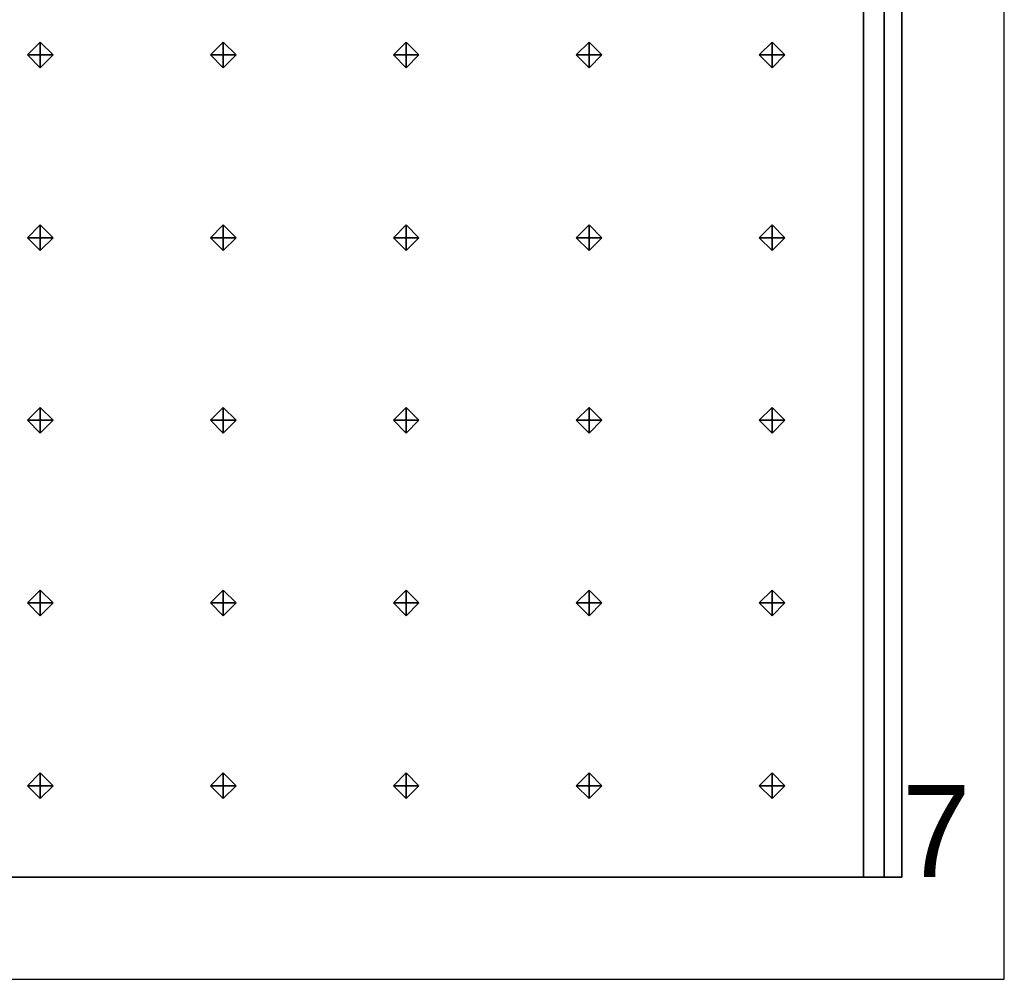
# Model space of a CAD drawing. Header units: inches. Extents: x 0.1 to 82.8, y 0.2 to 48.3.
# Tile 99 of 110: x 43.9 to 45.8, y 0.2 to 2.1. Entities that reach past the tile are written whole.
import ezdxf

# ---------------------------------------------------------------- set-up
doc = ezdxf.new("R2010")
doc.units = ezdxf.units.IN
doc.header["$MEASUREMENT"] = 0
for name, color, linetype, true_color in [('DLX_CALC', 3, 'Continuous', 0x00ff00), ('DLX_CONT', 7, 'Continuous', 0x969696), ('DLX_RESKEY_IDX', 7, 'Continuous', 0x707070)]:
    doc.layers.add(name, color=color, linetype=linetype, true_color=true_color)
doc.styles.add('TableTextStyle', font='txt')

msp = doc.modelspace()

# ---------------------------------------------------------------- linework, layer by layer
at = {"layer": 'DLX_CALC'}
for points in [[(45.5733, 2.913, 0), (0.3485, 2.9132, 0), (0.3485, 0.4132, 0), (45.5733, 0.413, 0), (45.5733, 2.913, 0)], [(45.5733, 0.413, 0), (45.5733, 2.913, 0)], [(0.4956, 0.4132, 0), (45.5733, 0.413, 0)]]:
    msp.add_polyline3d(points, dxfattribs=at)
at = {"layer": 'DLX_CONT'}
for points in [[(45.8485, 0.213, 0), (45.8486, 33.213, 0)], [(45.6485, 0.413, 0), (45.6486, 33.013, 0)], [(45.6485, 0.413, 0), (45.6486, 5.713, 0)], [(45.6486, 5.713, 0), (45.6485, 0.413, 0)], [(45.6486, 4.513, 0), (45.6485, 0.413, 0)], [(45.6485, 0.413, 0), (45.6486, 4.513, 0)], [(45.6485, 0.413, 0), (45.6486, 4.513, 0)], [(45.6486, 4.513, 0), (45.6485, 0.413, 0)], [(45.6486, 4.513, 0), (45.6485, 0.413, 0)], [(45.6485, 0.413, 0), (45.6486, 4.513, 0)], [(45.6137, 4.313, 0), (45.6137, 0.413, 0)], [(45.6137, 0.413, 0), (45.6137, 4.313, 0)], [(45.6137, 0.413, 0), (45.6137, 4.313, 0)], [(45.6137, 4.313, 0), (45.6137, 0.413, 0)], [(45.6137, 4.313, 0), (45.6137, 0.413, 0)], [(45.6137, 0.413, 0), (45.6137, 4.313, 0)], [(45.5733, 0.413, 0), (45.5733, 4.113, 0)], [(45.5733, 4.113, 0), (45.5733, 0.413, 0)], [(45.5733, 3.913, 0), (45.5733, 0.413, 0)], [(45.5733, 0.413, 0), (45.5733, 3.913, 0)], [(45.5733, 0.413, 0), (45.5733, 3.913, 0)], [(45.5733, 3.913, 0), (45.5733, 0.413, 0)], [(45.5733, 3.713, 0), (45.5733, 0.413, 0)], [(45.5733, 0.413, 0), (45.5733, 3.713, 0)], [(45.5733, 0.413, 0), (45.5733, 3.713, 0)], [(45.5733, 3.713, 0), (45.5733, 0.413, 0)], [(45.5733, 3.513, 0), (45.5733, 0.413, 0)], [(45.5733, 0.413, 0), (45.5733, 3.513, 0)], [(45.5733, 0.413, 0), (45.5733, 3.513, 0)], [(45.5733, 3.513, 0), (45.5733, 0.413, 0)], [(45.5733, 3.313, 0), (45.5733, 0.413, 0)], [(45.5733, 0.413, 0), (45.5733, 3.313, 0)], [(45.5733, 0.413, 0), (45.5733, 3.313, 0)], [(45.5733, 3.313, 0), (45.5733, 0.413, 0)], [(45.5733, 3.113, 0), (45.5733, 0.413, 0)], [(45.5733, 0.413, 0), (45.5733, 3.113, 0)], [(45.5733, 0.413, 0), (45.5733, 3.113, 0)], [(45.5733, 3.113, 0), (45.5733, 0.413, 0)], [(45.5733, 2.913, 0), (45.5733, 0.413, 0)], [(45.5733, 0.413, 0), (45.5733, 2.913, 0)], [(45.5733, 0.413, 0), (45.5733, 2.913, 0)], [(45.5733, 2.913, 0), (45.5733, 0.413, 0)], [(45.5733, 2.913, 0), (45.5733, 0.413, 0)], [(45.5733, 0.413, 0), (45.5733, 2.913, 0)], [(0.3485, 0.4132, 0), (45.6485, 0.413, 0)], [(0.3485, 0.4132, 0), (45.5733, 0.413, 0)], [(45.5733, 0.413, 0), (0.3485, 0.4132, 0)], [(45.5733, 0.413, 0), (0.3485, 0.4132, 0)], [(0.3485, 0.4132, 0), (45.5733, 0.413, 0)], [(0.3485, 0.4132, 0), (45.5733, 0.413, 0)], [(45.5733, 0.413, 0), (0.3485, 0.4132, 0)], [(45.5733, 0.413, 0), (0.3485, 0.4132, 0)], [(0.3485, 0.4132, 0), (45.5733, 0.413, 0)], [(45.5733, 0.413, 0), (0.3485, 0.4132, 0)], [(45.5733, 0.413, 0), (0.3485, 0.4132, 0)], [(0.3485, 0.4132, 0), (45.5733, 0.413, 0)], [(0.3485, 0.4132, 0), (45.5733, 0.413, 0)], [(45.5733, 0.413, 0), (0.3485, 0.4132, 0)], [(45.5733, 0.413, 0), (0.3485, 0.4132, 0)], [(0.3485, 0.4132, 0), (45.5733, 0.413, 0)], [(0.3485, 0.4132, 0), (45.5733, 0.413, 0)], [(45.5733, 0.413, 0), (0.3485, 0.4132, 0)], [(45.5733, 0.413, 0), (0.3485, 0.4132, 0)], [(0.3485, 0.4132, 0), (45.5733, 0.413, 0)], [(0.3485, 0.4132, 0), (45.5733, 0.413, 0)], [(45.5733, 0.413, 0), (0.3485, 0.4132, 0)], [(45.5733, 0.413, 0), (0.3485, 0.4132, 0)], [(0.3485, 0.4132, 0), (45.5733, 0.413, 0)], [(0.3485, 0.4132, 0), (45.5733, 0.413, 0)], [(45.5733, 0.413, 0), (0.3485, 0.4132, 0)], [(0.3485, 0.4132, 0), (45.5733, 0.413, 0)], [(45.5733, 0.413, 0), (0.3485, 0.4132, 0)], [(0.3485, 0.4132, 0), (45.5733, 0.413, 0)], [(0.3889, 0.4132, 0), (45.6485, 0.413, 0)], [(45.6485, 0.413, 0), (0.3889, 0.4132, 0)], [(45.6137, 0.413, 0), (0.3889, 0.4132, 0)], [(0.3889, 0.4132, 0), (45.6137, 0.413, 0)], [(45.6485, 0.413, 0), (0.4237, 0.4132, 0)], [(0.4237, 0.4132, 0), (45.6485, 0.413, 0)], [(0.4237, 0.4132, 0), (45.6485, 0.413, 0)], [(45.6137, 0.413, 0), (0.4237, 0.4132, 0)], [(45.6485, 0.413, 0), (0.4237, 0.4132, 0)], [(0.4237, 0.4132, 0), (45.6137, 0.413, 0)], [(0.4237, 0.4132, 0), (45.6137, 0.413, 0)], [(45.6137, 0.413, 0), (0.4237, 0.4132, 0)], [(45.5733, 0.413, 0), (45.5733, 0.413, 0)], [(45.5733, 0.413, 0), (45.5733, 0.413, 0)], [(45.5733, 0.413, 0), (45.5733, 0.413, 0)], [(45.5733, 0.413, 0), (45.5733, 0.413, 0)], [(45.5733, 0.413, 0), (45.5733, 0.413, 0)], [(45.5733, 0.413, 0), (45.5733, 0.413, 0)], [(45.5733, 0.413, 0), (45.5733, 0.413, 0)], [(45.5733, 0.413, 0), (45.5733, 0.413, 0)], [(45.5733, 0.413, 0), (45.5733, 0.413, 0)], [(45.5733, 0.413, 0), (45.5733, 0.413, 0)], [(45.5733, 0.413, 0), (45.5733, 0.413, 0)], [(45.5733, 0.413, 0), (45.5733, 0.413, 0)], [(45.5733, 0.413, 0), (45.5733, 0.413, 0)], [(45.5733, 0.413, 0), (45.5733, 0.413, 0)], [(45.6485, 0.413, 0), (45.6137, 0.413, 0)], [(45.6137, 0.413, 0), (45.6485, 0.413, 0)], [(45.6137, 0.413, 0), (45.6137, 0.413, 0)], [(45.6137, 0.413, 0), (45.6137, 0.413, 0)], [(45.6485, 0.413, 0), (45.6485, 0.413, 0)], [(45.6485, 0.413, 0), (45.6485, 0.413, 0)], [(45.6485, 0.413, 0), (45.6485, 0.413, 0)], [(45.6485, 0.413, 0), (45.6485, 0.413, 0)], [(0.1485, 0.2132, 0), (45.8485, 0.213, 0)]]:
    msp.add_polyline3d(points, dxfattribs=at)

# ---------------------------------------------------------------- texts
at = {"layer": 'DLX_RESKEY_IDX', "style": 'TableTextStyle'}
msp.add_text('7', height=0.18, dxfattribs=at).set_placement((45.6485, 0.413))

# ---------------------------------------------------------------- meshes
at = {"layer": 'DLX_CALC'}
mesh = msp.add_polyface(dxfattribs=at)
corners = [(43.9634, 1.9952), (43.9884, 2.0202), (43.9634, 2.0202), (43.9884, 2.0202), (43.9634, 2.0452), (43.9634, 2.0202), (43.9634, 2.0452), (43.9384, 2.0202), (43.9634, 2.0202), (43.9384, 2.0202), (43.9634, 1.9952), (43.9634, 2.0202), (43.9884, 2.0202), (43.9634, 1.9952), (43.9634, 2.0202), (43.9634, 2.0452), (43.9884, 2.0202), (43.9634, 2.0202), (43.9384, 2.0202), (43.9634, 2.0452), (43.9634, 2.0202), (43.9634, 1.9952), (43.9384, 2.0202), (43.9634, 2.0202)]
mesh.append_faces([[corners[k] for k in face] for face in [(0, 1, 2), (3, 4, 5), (6, 7, 8), (9, 10, 11), (12, 13, 14), (15, 16, 17), (18, 19, 20), (21, 22, 23)]])
mesh = msp.add_polyface(dxfattribs=at)
corners = [(44.3212, 1.9952), (44.3462, 2.0202), (44.3212, 2.0202), (44.3462, 2.0202), (44.3212, 2.0452), (44.3212, 2.0202), (44.3212, 2.0452), (44.2962, 2.0202), (44.3212, 2.0202), (44.2962, 2.0202), (44.3212, 1.9952), (44.3212, 2.0202), (44.3462, 2.0202), (44.3212, 1.9952), (44.3212, 2.0202), (44.3212, 2.0452), (44.3462, 2.0202), (44.3212, 2.0202), (44.2962, 2.0202), (44.3212, 2.0452), (44.3212, 2.0202), (44.3212, 1.9952), (44.2962, 2.0202), (44.3212, 2.0202)]
mesh.append_faces([[corners[k] for k in face] for face in [(0, 1, 2), (3, 4, 5), (6, 7, 8), (9, 10, 11), (12, 13, 14), (15, 16, 17), (18, 19, 20), (21, 22, 23)]])
mesh = msp.add_polyface(dxfattribs=at)
corners = [(44.6789, 1.9952), (44.7039, 2.0202), (44.6789, 2.0202), (44.7039, 2.0202), (44.6789, 2.0452), (44.6789, 2.0202), (44.6789, 2.0452), (44.6539, 2.0202), (44.6789, 2.0202), (44.6539, 2.0202), (44.6789, 1.9952), (44.6789, 2.0202), (44.7039, 2.0202), (44.6789, 1.9952), (44.6789, 2.0202), (44.6789, 2.0452), (44.7039, 2.0202), (44.6789, 2.0202), (44.6539, 2.0202), (44.6789, 2.0452), (44.6789, 2.0202), (44.6789, 1.9952), (44.6539, 2.0202), (44.6789, 2.0202)]
mesh.append_faces([[corners[k] for k in face] for face in [(0, 1, 2), (3, 4, 5), (6, 7, 8), (9, 10, 11), (12, 13, 14), (15, 16, 17), (18, 19, 20), (21, 22, 23)]])
mesh = msp.add_polyface(dxfattribs=at)
corners = [(45.0367, 1.9952), (45.0617, 2.0202), (45.0367, 2.0202), (45.0617, 2.0202), (45.0367, 2.0452), (45.0367, 2.0202), (45.0367, 2.0452), (45.0117, 2.0202), (45.0367, 2.0202), (45.0117, 2.0202), (45.0367, 1.9952), (45.0367, 2.0202), (45.0617, 2.0202), (45.0367, 1.9952), (45.0367, 2.0202), (45.0367, 2.0452), (45.0617, 2.0202), (45.0367, 2.0202), (45.0117, 2.0202), (45.0367, 2.0452), (45.0367, 2.0202), (45.0367, 1.9952), (45.0117, 2.0202), (45.0367, 2.0202)]
mesh.append_faces([[corners[k] for k in face] for face in [(0, 1, 2), (3, 4, 5), (6, 7, 8), (9, 10, 11), (12, 13, 14), (15, 16, 17), (18, 19, 20), (21, 22, 23)]])
mesh = msp.add_polyface(dxfattribs=at)
corners = [(45.3945, 1.9952), (45.4195, 2.0202), (45.3945, 2.0202), (45.4195, 2.0202), (45.3945, 2.0452), (45.3945, 2.0202), (45.3945, 2.0452), (45.3694, 2.0202), (45.3945, 2.0202), (45.3694, 2.0202), (45.3945, 1.9952), (45.3945, 2.0202), (45.4195, 2.0202), (45.3945, 1.9952), (45.3945, 2.0202), (45.3945, 2.0452), (45.4195, 2.0202), (45.3945, 2.0202), (45.3694, 2.0202), (45.3945, 2.0452), (45.3945, 2.0202), (45.3945, 1.9952), (45.3694, 2.0202), (45.3945, 2.0202)]
mesh.append_faces([[corners[k] for k in face] for face in [(0, 1, 2), (3, 4, 5), (6, 7, 8), (9, 10, 11), (12, 13, 14), (15, 16, 17), (18, 19, 20), (21, 22, 23)]])
mesh = msp.add_polyface(dxfattribs=at)
corners = [(43.9634, 1.638), (43.9884, 1.663), (43.9634, 1.663), (43.9884, 1.663), (43.9634, 1.688), (43.9634, 1.663), (43.9634, 1.688), (43.9384, 1.663), (43.9634, 1.663), (43.9384, 1.663), (43.9634, 1.638), (43.9634, 1.663), (43.9884, 1.663), (43.9634, 1.638), (43.9634, 1.663), (43.9634, 1.688), (43.9884, 1.663), (43.9634, 1.663), (43.9384, 1.663), (43.9634, 1.688), (43.9634, 1.663), (43.9634, 1.638), (43.9384, 1.663), (43.9634, 1.663)]
mesh.append_faces([[corners[k] for k in face] for face in [(0, 1, 2), (3, 4, 5), (6, 7, 8), (9, 10, 11), (12, 13, 14), (15, 16, 17), (18, 19, 20), (21, 22, 23)]])
mesh = msp.add_polyface(dxfattribs=at)
corners = [(44.3212, 1.638), (44.3462, 1.663), (44.3212, 1.663), (44.3462, 1.663), (44.3212, 1.688), (44.3212, 1.663), (44.3212, 1.688), (44.2962, 1.663), (44.3212, 1.663), (44.2962, 1.663), (44.3212, 1.638), (44.3212, 1.663), (44.3462, 1.663), (44.3212, 1.638), (44.3212, 1.663), (44.3212, 1.688), (44.3462, 1.663), (44.3212, 1.663), (44.2962, 1.663), (44.3212, 1.688), (44.3212, 1.663), (44.3212, 1.638), (44.2962, 1.663), (44.3212, 1.663)]
mesh.append_faces([[corners[k] for k in face] for face in [(0, 1, 2), (3, 4, 5), (6, 7, 8), (9, 10, 11), (12, 13, 14), (15, 16, 17), (18, 19, 20), (21, 22, 23)]])
mesh = msp.add_polyface(dxfattribs=at)
corners = [(44.6789, 1.638), (44.7039, 1.663), (44.6789, 1.663), (44.7039, 1.663), (44.6789, 1.688), (44.6789, 1.663), (44.6789, 1.688), (44.6539, 1.663), (44.6789, 1.663), (44.6539, 1.663), (44.6789, 1.638), (44.6789, 1.663), (44.7039, 1.663), (44.6789, 1.638), (44.6789, 1.663), (44.6789, 1.688), (44.7039, 1.663), (44.6789, 1.663), (44.6539, 1.663), (44.6789, 1.688), (44.6789, 1.663), (44.6789, 1.638), (44.6539, 1.663), (44.6789, 1.663)]
mesh.append_faces([[corners[k] for k in face] for face in [(0, 1, 2), (3, 4, 5), (6, 7, 8), (9, 10, 11), (12, 13, 14), (15, 16, 17), (18, 19, 20), (21, 22, 23)]])
mesh = msp.add_polyface(dxfattribs=at)
corners = [(45.0367, 1.638), (45.0617, 1.663), (45.0367, 1.663), (45.0617, 1.663), (45.0367, 1.688), (45.0367, 1.663), (45.0367, 1.688), (45.0117, 1.663), (45.0367, 1.663), (45.0117, 1.663), (45.0367, 1.638), (45.0367, 1.663), (45.0617, 1.663), (45.0367, 1.638), (45.0367, 1.663), (45.0367, 1.688), (45.0617, 1.663), (45.0367, 1.663), (45.0117, 1.663), (45.0367, 1.688), (45.0367, 1.663), (45.0367, 1.638), (45.0117, 1.663), (45.0367, 1.663)]
mesh.append_faces([[corners[k] for k in face] for face in [(0, 1, 2), (3, 4, 5), (6, 7, 8), (9, 10, 11), (12, 13, 14), (15, 16, 17), (18, 19, 20), (21, 22, 23)]])
mesh = msp.add_polyface(dxfattribs=at)
corners = [(45.3945, 1.638), (45.4195, 1.663), (45.3945, 1.663), (45.4195, 1.663), (45.3945, 1.688), (45.3945, 1.663), (45.3945, 1.688), (45.3694, 1.663), (45.3945, 1.663), (45.3694, 1.663), (45.3945, 1.638), (45.3945, 1.663), (45.4195, 1.663), (45.3945, 1.638), (45.3945, 1.663), (45.3945, 1.688), (45.4195, 1.663), (45.3945, 1.663), (45.3694, 1.663), (45.3945, 1.688), (45.3945, 1.663), (45.3945, 1.638), (45.3694, 1.663), (45.3945, 1.663)]
mesh.append_faces([[corners[k] for k in face] for face in [(0, 1, 2), (3, 4, 5), (6, 7, 8), (9, 10, 11), (12, 13, 14), (15, 16, 17), (18, 19, 20), (21, 22, 23)]])
mesh = msp.add_polyface(dxfattribs=at)
corners = [(43.9634, 1.2809), (43.9884, 1.3059), (43.9634, 1.3059), (43.9884, 1.3059), (43.9634, 1.3309), (43.9634, 1.3059), (43.9634, 1.3309), (43.9384, 1.3059), (43.9634, 1.3059), (43.9384, 1.3059), (43.9634, 1.2809), (43.9634, 1.3059), (43.9884, 1.3059), (43.9634, 1.2809), (43.9634, 1.3059), (43.9634, 1.3309), (43.9884, 1.3059), (43.9634, 1.3059), (43.9384, 1.3059), (43.9634, 1.3309), (43.9634, 1.3059), (43.9634, 1.2809), (43.9384, 1.3059), (43.9634, 1.3059)]
mesh.append_faces([[corners[k] for k in face] for face in [(0, 1, 2), (3, 4, 5), (6, 7, 8), (9, 10, 11), (12, 13, 14), (15, 16, 17), (18, 19, 20), (21, 22, 23)]])
mesh = msp.add_polyface(dxfattribs=at)
corners = [(44.3212, 1.2809), (44.3462, 1.3059), (44.3212, 1.3059), (44.3462, 1.3059), (44.3212, 1.3309), (44.3212, 1.3059), (44.3212, 1.3309), (44.2962, 1.3059), (44.3212, 1.3059), (44.2962, 1.3059), (44.3212, 1.2809), (44.3212, 1.3059), (44.3462, 1.3059), (44.3212, 1.2809), (44.3212, 1.3059), (44.3212, 1.3309), (44.3462, 1.3059), (44.3212, 1.3059), (44.2962, 1.3059), (44.3212, 1.3309), (44.3212, 1.3059), (44.3212, 1.2809), (44.2962, 1.3059), (44.3212, 1.3059)]
mesh.append_faces([[corners[k] for k in face] for face in [(0, 1, 2), (3, 4, 5), (6, 7, 8), (9, 10, 11), (12, 13, 14), (15, 16, 17), (18, 19, 20), (21, 22, 23)]])
mesh = msp.add_polyface(dxfattribs=at)
corners = [(44.6789, 1.2809), (44.7039, 1.3059), (44.6789, 1.3059), (44.7039, 1.3059), (44.6789, 1.3309), (44.6789, 1.3059), (44.6789, 1.3309), (44.6539, 1.3059), (44.6789, 1.3059), (44.6539, 1.3059), (44.6789, 1.2809), (44.6789, 1.3059), (44.7039, 1.3059), (44.6789, 1.2809), (44.6789, 1.3059), (44.6789, 1.3309), (44.7039, 1.3059), (44.6789, 1.3059), (44.6539, 1.3059), (44.6789, 1.3309), (44.6789, 1.3059), (44.6789, 1.2809), (44.6539, 1.3059), (44.6789, 1.3059)]
mesh.append_faces([[corners[k] for k in face] for face in [(0, 1, 2), (3, 4, 5), (6, 7, 8), (9, 10, 11), (12, 13, 14), (15, 16, 17), (18, 19, 20), (21, 22, 23)]])
mesh = msp.add_polyface(dxfattribs=at)
corners = [(45.0367, 1.2809), (45.0617, 1.3059), (45.0367, 1.3059), (45.0617, 1.3059), (45.0367, 1.3309), (45.0367, 1.3059), (45.0367, 1.3309), (45.0117, 1.3059), (45.0367, 1.3059), (45.0117, 1.3059), (45.0367, 1.2809), (45.0367, 1.3059), (45.0617, 1.3059), (45.0367, 1.2809), (45.0367, 1.3059), (45.0367, 1.3309), (45.0617, 1.3059), (45.0367, 1.3059), (45.0117, 1.3059), (45.0367, 1.3309), (45.0367, 1.3059), (45.0367, 1.2809), (45.0117, 1.3059), (45.0367, 1.3059)]
mesh.append_faces([[corners[k] for k in face] for face in [(0, 1, 2), (3, 4, 5), (6, 7, 8), (9, 10, 11), (12, 13, 14), (15, 16, 17), (18, 19, 20), (21, 22, 23)]])
mesh = msp.add_polyface(dxfattribs=at)
corners = [(45.3945, 1.2809), (45.4195, 1.3059), (45.3945, 1.3059), (45.4195, 1.3059), (45.3945, 1.3309), (45.3945, 1.3059), (45.3945, 1.3309), (45.3694, 1.3059), (45.3945, 1.3059), (45.3694, 1.3059), (45.3945, 1.2809), (45.3945, 1.3059), (45.4195, 1.3059), (45.3945, 1.2809), (45.3945, 1.3059), (45.3945, 1.3309), (45.4195, 1.3059), (45.3945, 1.3059), (45.3694, 1.3059), (45.3945, 1.3309), (45.3945, 1.3059), (45.3945, 1.2809), (45.3694, 1.3059), (45.3945, 1.3059)]
mesh.append_faces([[corners[k] for k in face] for face in [(0, 1, 2), (3, 4, 5), (6, 7, 8), (9, 10, 11), (12, 13, 14), (15, 16, 17), (18, 19, 20), (21, 22, 23)]])
mesh = msp.add_polyface(dxfattribs=at)
corners = [(43.9634, 0.9238), (43.9884, 0.9488), (43.9634, 0.9488), (43.9884, 0.9488), (43.9634, 0.9738), (43.9634, 0.9488), (43.9634, 0.9738), (43.9384, 0.9488), (43.9634, 0.9488), (43.9384, 0.9488), (43.9634, 0.9238), (43.9634, 0.9488), (43.9884, 0.9488), (43.9634, 0.9238), (43.9634, 0.9488), (43.9634, 0.9738), (43.9884, 0.9488), (43.9634, 0.9488), (43.9384, 0.9488), (43.9634, 0.9738), (43.9634, 0.9488), (43.9634, 0.9238), (43.9384, 0.9488), (43.9634, 0.9488)]
mesh.append_faces([[corners[k] for k in face] for face in [(0, 1, 2), (3, 4, 5), (6, 7, 8), (9, 10, 11), (12, 13, 14), (15, 16, 17), (18, 19, 20), (21, 22, 23)]])
mesh = msp.add_polyface(dxfattribs=at)
corners = [(44.3212, 0.9238), (44.3462, 0.9488), (44.3212, 0.9488), (44.3462, 0.9488), (44.3212, 0.9738), (44.3212, 0.9488), (44.3212, 0.9738), (44.2962, 0.9488), (44.3212, 0.9488), (44.2962, 0.9488), (44.3212, 0.9238), (44.3212, 0.9488), (44.3462, 0.9488), (44.3212, 0.9238), (44.3212, 0.9488), (44.3212, 0.9738), (44.3462, 0.9488), (44.3212, 0.9488), (44.2962, 0.9488), (44.3212, 0.9738), (44.3212, 0.9488), (44.3212, 0.9238), (44.2962, 0.9488), (44.3212, 0.9488)]
mesh.append_faces([[corners[k] for k in face] for face in [(0, 1, 2), (3, 4, 5), (6, 7, 8), (9, 10, 11), (12, 13, 14), (15, 16, 17), (18, 19, 20), (21, 22, 23)]])
mesh = msp.add_polyface(dxfattribs=at)
corners = [(44.6789, 0.9238), (44.7039, 0.9488), (44.6789, 0.9488), (44.7039, 0.9488), (44.6789, 0.9738), (44.6789, 0.9488), (44.6789, 0.9738), (44.6539, 0.9488), (44.6789, 0.9488), (44.6539, 0.9488), (44.6789, 0.9238), (44.6789, 0.9488), (44.7039, 0.9488), (44.6789, 0.9238), (44.6789, 0.9488), (44.6789, 0.9738), (44.7039, 0.9488), (44.6789, 0.9488), (44.6539, 0.9488), (44.6789, 0.9738), (44.6789, 0.9488), (44.6789, 0.9238), (44.6539, 0.9488), (44.6789, 0.9488)]
mesh.append_faces([[corners[k] for k in face] for face in [(0, 1, 2), (3, 4, 5), (6, 7, 8), (9, 10, 11), (12, 13, 14), (15, 16, 17), (18, 19, 20), (21, 22, 23)]])
mesh = msp.add_polyface(dxfattribs=at)
corners = [(45.0367, 0.9238), (45.0617, 0.9488), (45.0367, 0.9488), (45.0617, 0.9488), (45.0367, 0.9738), (45.0367, 0.9488), (45.0367, 0.9738), (45.0117, 0.9488), (45.0367, 0.9488), (45.0117, 0.9488), (45.0367, 0.9238), (45.0367, 0.9488), (45.0617, 0.9488), (45.0367, 0.9238), (45.0367, 0.9488), (45.0367, 0.9738), (45.0617, 0.9488), (45.0367, 0.9488), (45.0117, 0.9488), (45.0367, 0.9738), (45.0367, 0.9488), (45.0367, 0.9238), (45.0117, 0.9488), (45.0367, 0.9488)]
mesh.append_faces([[corners[k] for k in face] for face in [(0, 1, 2), (3, 4, 5), (6, 7, 8), (9, 10, 11), (12, 13, 14), (15, 16, 17), (18, 19, 20), (21, 22, 23)]])
mesh = msp.add_polyface(dxfattribs=at)
corners = [(45.3945, 0.9238), (45.4195, 0.9488), (45.3945, 0.9488), (45.4195, 0.9488), (45.3945, 0.9738), (45.3945, 0.9488), (45.3945, 0.9738), (45.3694, 0.9488), (45.3945, 0.9488), (45.3694, 0.9488), (45.3945, 0.9238), (45.3945, 0.9488), (45.4195, 0.9488), (45.3945, 0.9238), (45.3945, 0.9488), (45.3945, 0.9738), (45.4195, 0.9488), (45.3945, 0.9488), (45.3694, 0.9488), (45.3945, 0.9738), (45.3945, 0.9488), (45.3945, 0.9238), (45.3694, 0.9488), (45.3945, 0.9488)]
mesh.append_faces([[corners[k] for k in face] for face in [(0, 1, 2), (3, 4, 5), (6, 7, 8), (9, 10, 11), (12, 13, 14), (15, 16, 17), (18, 19, 20), (21, 22, 23)]])
mesh = msp.add_polyface(dxfattribs=at)
corners = [(43.9634, 0.5666), (43.9884, 0.5916), (43.9634, 0.5916), (43.9884, 0.5916), (43.9634, 0.6166), (43.9634, 0.5916), (43.9634, 0.6166), (43.9384, 0.5916), (43.9634, 0.5916), (43.9384, 0.5916), (43.9634, 0.5666), (43.9634, 0.5916), (43.9884, 0.5916), (43.9634, 0.5666), (43.9634, 0.5916), (43.9634, 0.6166), (43.9884, 0.5916), (43.9634, 0.5916), (43.9384, 0.5916), (43.9634, 0.6166), (43.9634, 0.5916), (43.9634, 0.5666), (43.9384, 0.5916), (43.9634, 0.5916)]
mesh.append_faces([[corners[k] for k in face] for face in [(0, 1, 2), (3, 4, 5), (6, 7, 8), (9, 10, 11), (12, 13, 14), (15, 16, 17), (18, 19, 20), (21, 22, 23)]])
mesh = msp.add_polyface(dxfattribs=at)
corners = [(44.3212, 0.5666), (44.3462, 0.5916), (44.3212, 0.5916), (44.3462, 0.5916), (44.3212, 0.6166), (44.3212, 0.5916), (44.3212, 0.6166), (44.2962, 0.5916), (44.3212, 0.5916), (44.2962, 0.5916), (44.3212, 0.5666), (44.3212, 0.5916), (44.3462, 0.5916), (44.3212, 0.5666), (44.3212, 0.5916), (44.3212, 0.6166), (44.3462, 0.5916), (44.3212, 0.5916), (44.2962, 0.5916), (44.3212, 0.6166), (44.3212, 0.5916), (44.3212, 0.5666), (44.2962, 0.5916), (44.3212, 0.5916)]
mesh.append_faces([[corners[k] for k in face] for face in [(0, 1, 2), (3, 4, 5), (6, 7, 8), (9, 10, 11), (12, 13, 14), (15, 16, 17), (18, 19, 20), (21, 22, 23)]])
mesh = msp.add_polyface(dxfattribs=at)
corners = [(44.6789, 0.5666), (44.7039, 0.5916), (44.6789, 0.5916), (44.7039, 0.5916), (44.6789, 0.6166), (44.6789, 0.5916), (44.6789, 0.6166), (44.6539, 0.5916), (44.6789, 0.5916), (44.6539, 0.5916), (44.6789, 0.5666), (44.6789, 0.5916), (44.7039, 0.5916), (44.6789, 0.5666), (44.6789, 0.5916), (44.6789, 0.6166), (44.7039, 0.5916), (44.6789, 0.5916), (44.6539, 0.5916), (44.6789, 0.6166), (44.6789, 0.5916), (44.6789, 0.5666), (44.6539, 0.5916), (44.6789, 0.5916)]
mesh.append_faces([[corners[k] for k in face] for face in [(0, 1, 2), (3, 4, 5), (6, 7, 8), (9, 10, 11), (12, 13, 14), (15, 16, 17), (18, 19, 20), (21, 22, 23)]])
mesh = msp.add_polyface(dxfattribs=at)
corners = [(45.0367, 0.5666), (45.0617, 0.5916), (45.0367, 0.5916), (45.0617, 0.5916), (45.0367, 0.6166), (45.0367, 0.5916), (45.0367, 0.6166), (45.0117, 0.5916), (45.0367, 0.5916), (45.0117, 0.5916), (45.0367, 0.5666), (45.0367, 0.5916), (45.0617, 0.5916), (45.0367, 0.5666), (45.0367, 0.5916), (45.0367, 0.6166), (45.0617, 0.5916), (45.0367, 0.5916), (45.0117, 0.5916), (45.0367, 0.6166), (45.0367, 0.5916), (45.0367, 0.5666), (45.0117, 0.5916), (45.0367, 0.5916)]
mesh.append_faces([[corners[k] for k in face] for face in [(0, 1, 2), (3, 4, 5), (6, 7, 8), (9, 10, 11), (12, 13, 14), (15, 16, 17), (18, 19, 20), (21, 22, 23)]])
mesh = msp.add_polyface(dxfattribs=at)
corners = [(45.3944, 0.5666), (45.4194, 0.5916), (45.3944, 0.5916), (45.4194, 0.5916), (45.3944, 0.6166), (45.3944, 0.5916), (45.3944, 0.6166), (45.3694, 0.5916), (45.3944, 0.5916), (45.3694, 0.5916), (45.3944, 0.5666), (45.3944, 0.5916), (45.4194, 0.5916), (45.3944, 0.5666), (45.3944, 0.5916), (45.3944, 0.6166), (45.4194, 0.5916), (45.3944, 0.5916), (45.3694, 0.5916), (45.3944, 0.6166), (45.3944, 0.5916), (45.3944, 0.5666), (45.3694, 0.5916), (45.3944, 0.5916)]
mesh.append_faces([[corners[k] for k in face] for face in [(0, 1, 2), (3, 4, 5), (6, 7, 8), (9, 10, 11), (12, 13, 14), (15, 16, 17), (18, 19, 20), (21, 22, 23)]])

doc.saveas('drawing.dxf')
